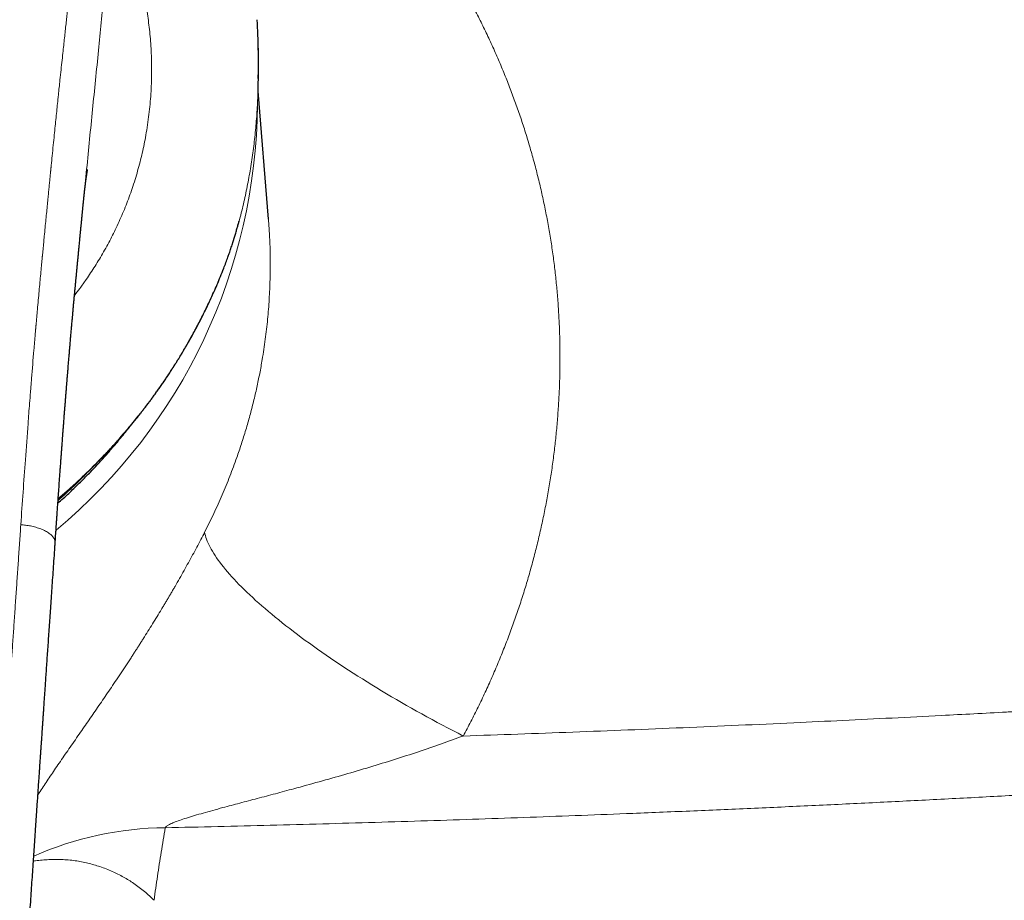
# Model space of a CAD drawing. Header units: millimetres. Extents: x 8 to 1110, y 12 to 672.
# Tile 32 of 58: x 584 to 624, y 608 to 644. Entities that reach past the tile are written whole.
import ezdxf

# ---------------------------------------------------------------- set-up
doc = ezdxf.new("R2010")
doc.units = ezdxf.units.MM

msp = doc.modelspace()

# ---------------------------------------------------------------- linework, layer by layer
at = {"color": 8, "linetype": 'Continuous', "lineweight": 0}
for p, q in [((593.341, 641.241), (593.342, 641.243)), ((593.328, 640.728), (593.328, 640.73))]:
    msp.add_line(p, q, dxfattribs=at)
at = {"color": 7, "linetype": 'Continuous', "lineweight": 30}
for p, q in [((593.755, 635.478), (593.331, 640.733)), ((586.164, 636.204), (586.166, 636.228)), ((593.753, 635.482), (593.753, 635.478))]:
    msp.add_line(p, q, dxfattribs=at)
at = {"color": 8, "linetype": 'Continuous', "lineweight": 0, "flags": 128}
for points in [[(591.925, 633.49), (591.923, 633.474), (591.92, 633.466)], [(591.136, 622.642), (591.15, 622.572), (591.168, 622.5), (591.19, 622.425), (591.216, 622.35), (591.245, 622.272), (591.279, 622.192), (591.317, 622.111), (591.358, 622.028), (591.404, 621.944), (591.454, 621.858), (591.507, 621.77), (591.564, 621.681), (591.625, 621.59), (591.69, 621.498), (591.759, 621.404), (591.832, 621.309), (591.908, 621.212), (591.988, 621.114), (592.072, 621.015), (592.159, 620.914), (592.25, 620.812), (592.345, 620.709), (592.443, 620.604), (592.545, 620.499), (592.651, 620.392), (592.76, 620.284), (592.872, 620.175), (592.988, 620.066), (593.107, 619.955), (593.229, 619.843), (593.355, 619.73), (593.484, 619.617), (593.616, 619.502), (593.751, 619.387), (593.89, 619.271), (594.031, 619.155), (594.175, 619.037), (594.323, 618.92), (594.473, 618.801), (594.626, 618.682), (594.782, 618.562), (594.941, 618.442), (595.102, 618.322), (595.266, 618.201), (595.433, 618.08), (595.602, 617.959), (595.774, 617.837), (595.948, 617.715), (596.124, 617.593), (596.303, 617.471), (596.484, 617.349), (596.667, 617.226), (596.852, 617.104), (597.039, 616.982), (597.228, 616.86), (597.419, 616.737), (597.612, 616.616), (597.807, 616.494), (598.003, 616.372), (598.201, 616.251), (598.4, 616.131), (598.601, 616.01), (598.804, 615.89), (599.008, 615.771), (599.213, 615.651), (599.419, 615.533), (599.627, 615.415), (599.835, 615.298), (600.045, 615.181), (600.255, 615.065), (600.467, 614.95), (600.679, 614.836), (600.891, 614.722), (601.105, 614.609), (601.319, 614.498), (601.534, 614.387), (601.748, 614.277)]]:
    msp.add_lwpolyline(points, dxfattribs=at)
at = {"color": 8, "linetype": 'Continuous', "lineweight": 0}
for centre, radius, start, end in [((570.368, 640.353), 22.935, 309.7667, 359.5688), ((569.422, 641.608), 23.636, 311.6277, 315.9601), ((589.635, 596.892), 13.622, 90.4911, 113.865)]:
    msp.add_arc(centre, radius, start, end, dxfattribs=at)
for points, knots in [([(595.858, 652.545), (596.017, 652.391), (596.334, 652.082), (596.798, 651.608), (597.251, 651.128), (597.692, 650.641), (598.12, 650.151), (598.535, 649.656), (598.936, 649.158), (599.326, 648.653), (599.708, 648.138), (600.082, 647.612), (600.448, 647.076), (600.802, 646.533), (601.145, 645.983), (601.477, 645.426), (601.798, 644.862), (602.108, 644.29), (602.407, 643.712), (602.693, 643.128), (602.967, 642.54), (603.228, 641.946), (603.475, 641.352), (603.708, 640.757), (603.927, 640.162), (604.135, 639.561), (604.331, 638.951), (604.516, 638.334), (604.689, 637.709), (604.849, 637.082), (604.995, 636.451), (605.128, 635.818), (605.248, 635.183), (605.355, 634.544), (605.448, 633.904), (605.527, 633.262), (605.593, 632.618), (605.645, 631.972), (605.683, 631.329), (605.708, 630.687), (605.719, 630.048), (605.717, 629.408), (605.703, 628.764), (605.675, 628.116), (605.633, 627.464), (605.578, 626.813), (605.51, 626.163), (605.428, 625.513), (605.333, 624.864), (605.224, 624.216), (605.102, 623.569), (604.968, 622.924), (604.82, 622.282), (604.659, 621.644), (604.487, 621.012), (604.303, 620.387), (604.108, 619.768), (603.9, 619.151), (603.677, 618.532), (603.44, 617.912), (603.189, 617.292), (602.926, 616.678), (602.651, 616.069), (602.363, 615.466), (602.063, 614.868), (601.853, 614.474), (601.748, 614.277)], [0, 0, 0, 0, 0.015859, 0.031662, 0.047416, 0.063127, 0.0788, 0.094162, 0.109499, 0.124817, 0.140122, 0.155732, 0.171339, 0.186951, 0.202573, 0.218211, 0.233871, 0.249559, 0.26531, 0.281027, 0.296716, 0.312385, 0.328038, 0.343403, 0.358765, 0.37413, 0.389558, 0.405271, 0.420959, 0.436628, 0.452283, 0.467932, 0.483579, 0.499231, 0.514875, 0.53051, 0.546144, 0.561781, 0.577428, 0.592811, 0.608215, 0.623646, 0.639052, 0.654755, 0.670449, 0.686138, 0.70183, 0.717528, 0.73324, 0.74897, 0.764728, 0.780462, 0.796176, 0.811878, 0.827571, 0.842983, 0.858398, 0.873821, 0.889386, 0.905241, 0.921068, 0.936873, 0.952663, 0.968444, 0.984221, 1, 1, 1, 1]), ([(585.987, 648.88), (585.978, 648.783), (585.962, 648.593), (585.937, 648.313), (585.913, 648.043), (585.889, 647.785), (585.866, 647.538), (585.844, 647.306), (585.823, 647.088), (585.804, 646.885), (585.785, 646.692), (585.766, 646.508), (585.749, 646.328), (585.731, 646.153), (585.714, 645.983), (585.697, 645.825), (585.682, 645.68), (585.668, 645.547), (585.656, 645.426), (585.644, 645.317), (585.636, 645.237), (585.63, 645.179), (585.624, 645.129), (585.618, 645.067), (585.61, 644.995), (585.602, 644.922), (585.59, 644.813), (585.575, 644.667), (585.553, 644.469), (585.53, 644.252), (585.504, 644.014), (585.477, 643.761), (585.447, 643.493), (585.416, 643.209), (585.384, 642.914), (585.351, 642.61), (585.315, 642.274), (585.275, 641.906), (585.232, 641.504), (585.198, 641.183), (585.174, 640.95), (585.16, 640.825), (585.149, 640.714), (585.139, 640.616), (585.128, 640.517), (585.118, 640.416), (585.099, 640.24), (585.073, 639.985), (585.038, 639.647), (585.002, 639.297), (584.964, 638.92), (584.923, 638.514), (584.881, 638.098), (584.852, 637.8), (584.835, 637.633), (584.83, 637.583), (584.825, 637.539), (584.821, 637.494), (584.812, 637.401), (584.797, 637.254), (584.777, 637.052), (584.756, 636.838), (584.734, 636.613), (584.71, 636.362), (584.683, 636.086), (584.653, 635.783), (584.622, 635.464), (584.589, 635.13), (584.559, 634.813), (584.53, 634.516), (584.503, 634.241), (584.485, 634.045), (584.474, 633.934), (584.472, 633.911), (584.47, 633.891), (584.468, 633.871), (584.466, 633.851), (584.462, 633.806), (584.453, 633.71), (584.434, 633.512), (584.407, 633.23), (584.375, 632.886), (584.342, 632.527), (584.308, 632.155), (584.275, 631.797), (584.244, 631.455), (584.225, 631.233), (584.213, 631.105), (584.211, 631.076), (584.208, 631.046), (584.205, 631.017), (584.203, 630.988), (584.2, 630.958), (584.194, 630.885), (584.169, 630.604), (584.113, 629.943), (584.06, 629.303), (584.024, 628.845), (584.015, 628.737), (584.006, 628.622), (583.997, 628.504), (583.979, 628.271), (583.942, 627.802), (583.872, 626.877), (583.783, 625.664), (583.685, 624.281), (583.623, 623.392), (583.592, 622.947)], [0, 0, 0, 0, 0.011595, 0.022749, 0.033462, 0.043734, 0.053565, 0.062955, 0.071404, 0.079463, 0.087129, 0.094403, 0.101286, 0.108506, 0.115237, 0.121481, 0.127237, 0.132505, 0.137286, 0.141578, 0.145384, 0.14683, 0.148491, 0.15129, 0.154134, 0.15702, 0.159951, 0.167029, 0.174349, 0.183378, 0.192748, 0.202461, 0.213247, 0.224425, 0.235996, 0.24796, 0.260316, 0.275504, 0.291245, 0.307541, 0.313153, 0.318479, 0.322263, 0.326094, 0.329972, 0.333896, 0.337866, 0.350572, 0.363731, 0.377343, 0.391408, 0.407699, 0.424559, 0.439866, 0.442299, 0.443972, 0.445672, 0.447399, 0.449152, 0.456541, 0.464369, 0.472636, 0.481342, 0.490487, 0.501591, 0.51328, 0.525555, 0.538416, 0.551861, 0.562094, 0.572641, 0.583503, 0.584679, 0.585435, 0.586192, 0.586952, 0.587714, 0.588479, 0.592113, 0.598725, 0.61134, 0.624494, 0.638189, 0.652423, 0.667197, 0.679157, 0.691449, 0.692609, 0.693725, 0.69484, 0.695954, 0.697069, 0.698184, 0.699299, 0.70543, 0.730296, 0.774641, 0.778178, 0.78234, 0.786797, 0.791253, 0.79571, 0.813218, 0.844481, 0.900306, 0.950151, 1, 1, 1, 1]), ([(587.317, 648.205), (587.352, 648.148), (587.423, 648.035), (587.527, 647.852), (587.631, 647.658), (587.734, 647.451), (587.835, 647.234), (587.931, 647.013), (588.023, 646.79), (588.109, 646.566), (588.193, 646.335), (588.273, 646.097), (588.356, 645.831), (588.441, 645.536), (588.527, 645.21), (588.606, 644.875), (588.679, 644.529), (588.744, 644.177), (588.801, 643.816), (588.851, 643.449), (588.892, 643.072), (588.924, 642.685), (588.947, 642.288), (588.96, 641.882), (588.961, 641.468), (588.952, 641.048), (588.931, 640.626), (588.898, 640.203), (588.853, 639.781), (588.796, 639.354), (588.729, 638.947), (588.655, 638.561), (588.576, 638.195), (588.487, 637.831), (588.389, 637.466), (588.281, 637.102), (588.165, 636.744), (588.041, 636.395), (587.911, 636.054), (587.773, 635.716), (587.626, 635.381), (587.475, 635.058), (587.32, 634.747), (587.16, 634.443), (586.992, 634.14), (586.818, 633.843), (586.641, 633.556), (586.461, 633.278), (586.254, 632.974), (586.035, 632.665), (585.869, 632.45), (585.794, 632.354)], [0, 0, 0, 0, 0.018552, 0.037381, 0.056505, 0.075941, 0.095703, 0.115377, 0.133745, 0.152105, 0.170468, 0.188846, 0.20725, 0.230363, 0.253491, 0.276654, 0.299871, 0.323164, 0.346132, 0.369211, 0.392417, 0.415771, 0.439496, 0.463301, 0.487205, 0.511228, 0.535215, 0.558653, 0.582101, 0.605575, 0.629094, 0.649042, 0.668937, 0.688788, 0.708606, 0.728402, 0.74833, 0.767123, 0.785841, 0.804492, 0.823086, 0.841631, 0.858521, 0.875755, 0.893344, 0.910531, 0.927324, 0.943795, 0.959849, 0.981981, 1, 1, 1, 1]), ([(586.166, 636.228), (586.174, 636.303), (586.222, 636.791), (586.308, 637.687), (586.428, 638.913), (586.55, 640.131), (586.673, 641.344), (586.793, 642.531), (586.91, 643.691), (587.021, 644.825), (587.127, 645.955), (587.226, 647.082), (587.287, 647.83), (587.317, 648.205)], [0, 0, 0, 0, 0.018486, 0.119282, 0.219969, 0.320557, 0.4212, 0.522057, 0.617366, 0.71282, 0.808371, 0.904069, 1, 1, 1, 1]), ([(593.328, 640.728), (593.331, 640.813), (593.336, 640.984), (593.34, 641.156), (593.341, 641.241)], [0, 0, 0, 0, 0.500153, 1, 1, 1, 1]), ([(591.925, 633.49), (592.009, 633.714), (592.177, 634.163), (592.399, 634.855), (592.598, 635.56), (592.772, 636.276), (592.923, 637.001), (593.05, 637.736), (593.154, 638.477), (593.235, 639.224), (593.295, 639.976), (593.317, 640.477), (593.328, 640.728)], [0, 0, 0, 0, 0.100232, 0.200205, 0.299996, 0.399681, 0.499336, 0.599038, 0.698869, 0.798911, 0.899256, 1, 1, 1, 1]), ([(593.753, 635.478), (593.757, 635.431), (593.779, 635.193), (593.803, 634.762), (593.825, 634.183), (593.831, 633.6), (593.822, 632.938), (593.789, 632.197), (593.724, 631.376), (593.629, 630.55), (593.517, 629.807), (593.397, 629.148), (593.278, 628.574), (593.144, 627.997), (592.994, 627.419), (592.828, 626.838), (592.649, 626.265), (592.433, 625.629), (592.174, 624.933), (591.86, 624.168), (591.516, 623.402), (591.264, 622.897), (591.136, 622.642)], [0, 0, 0, 0, 0.010847, 0.054767, 0.098955, 0.143415, 0.188145, 0.250092, 0.312556, 0.375538, 0.439041, 0.482891, 0.5271, 0.571666, 0.616591, 0.661875, 0.707518, 0.751748, 0.812489, 0.874111, 0.936614, 1, 1, 1, 1]), ([(585.127, 624.017), (585.257, 624.128), (585.562, 624.389), (586.017, 624.808), (586.495, 625.27), (586.951, 625.734), (587.394, 626.208), (587.824, 626.694), (588.248, 627.201), (588.666, 627.728), (589.076, 628.277), (589.47, 628.837), (589.848, 629.407), (590.208, 629.988), (590.545, 630.568), (590.859, 631.145), (591.15, 631.719), (591.426, 632.302), (591.686, 632.891), (591.845, 633.29), (591.925, 633.49)], [0, 0, 0, 0, 0.042984, 0.10111, 0.155899, 0.210678, 0.265453, 0.320227, 0.375007, 0.43312, 0.491252, 0.549412, 0.607608, 0.665847, 0.724141, 0.779161, 0.834247, 0.889409, 0.944656, 1, 1, 1, 1]), ([(568.5, 574.987), (568.676, 574.988), (569.027, 574.99), (569.553, 575.006), (570.078, 575.031), (570.581, 575.066), (571.062, 575.108), (571.503, 575.155), (571.809, 575.192), (571.978, 575.214), (572.031, 575.221), (572.084, 575.228), (572.137, 575.235), (572.189, 575.242), (572.356, 575.266), (572.633, 575.307), (573.015, 575.371), (573.385, 575.441), (573.744, 575.516), (574.092, 575.597), (574.415, 575.679), (574.714, 575.763), (574.991, 575.847), (575.286, 575.944), (575.5, 576.022), (575.637, 576.074), (575.674, 576.089), (575.711, 576.103), (575.747, 576.118), (575.783, 576.132), (575.82, 576.147), (575.947, 576.2), (576.163, 576.293), (576.461, 576.435), (576.748, 576.584), (577.024, 576.742), (577.289, 576.907), (577.544, 577.079), (577.788, 577.26), (578.022, 577.448), (578.244, 577.644), (578.456, 577.848), (578.657, 578.059), (578.837, 578.267), (578.999, 578.471), (579.144, 578.672), (579.282, 578.882), (579.408, 579.092), (579.524, 579.302), (579.603, 579.458), (579.655, 579.565), (579.681, 579.621), (579.707, 579.678), (579.733, 579.735), (579.759, 579.793), (579.814, 579.922), (579.898, 580.127), (580.003, 580.414), (580.104, 580.716), (580.2, 581.032), (580.273, 581.299), (580.325, 581.503), (580.357, 581.634), (580.385, 581.754), (580.411, 581.869), (580.446, 582.026), (580.488, 582.226), (580.542, 582.502), (580.6, 582.82), (580.659, 583.182), (580.717, 583.559), (580.771, 583.952), (580.822, 584.36), (580.857, 584.659), (580.877, 584.844), (580.884, 584.909), (580.891, 584.975), (580.898, 585.041), (580.905, 585.105), (580.91, 585.16), (580.921, 585.268), (580.937, 585.427), (580.958, 585.65), (580.978, 585.868), (580.999, 586.09), (581.019, 586.313), (581.039, 586.547), (581.06, 586.79), (581.082, 587.043), (581.104, 587.307), (581.127, 587.58), (581.149, 587.851), (581.171, 588.119), (581.186, 588.317), (581.197, 588.453), (581.203, 588.524), (581.209, 588.595), (581.214, 588.665), (581.219, 588.726), (581.232, 588.895), (581.254, 589.18), (581.286, 589.592), (581.319, 590.018), (581.352, 590.458), (581.386, 590.912), (581.421, 591.379), (581.456, 591.86), (581.491, 592.333), (581.524, 592.799), (581.557, 593.256), (581.59, 593.723), (581.623, 594.181), (581.654, 594.628), (581.684, 595.047), (581.707, 595.381), (581.722, 595.595), (581.728, 595.682), (581.73, 595.714), (581.731, 595.725), (581.732, 595.735), (581.732, 595.745), (581.733, 595.755), (581.734, 595.775), (581.737, 595.809), (581.74, 595.861), (581.745, 595.925), (581.75, 596.004), (581.757, 596.098), (581.764, 596.21), (581.773, 596.336), (581.782, 596.477), (581.793, 596.631), (581.804, 596.797), (581.816, 596.972), (581.829, 597.157), (581.842, 597.355), (581.857, 597.565), (581.872, 597.788), (581.888, 598.023), (581.905, 598.27), (581.923, 598.53), (581.941, 598.803), (581.96, 599.088), (581.981, 599.385), (582.002, 599.695), (582.024, 600.023), (582.047, 600.369), (582.072, 600.733), (582.098, 601.111), (582.124, 601.503), (582.152, 601.908), (582.172, 602.203), (582.184, 602.386), (582.188, 602.45), (582.193, 602.515), (582.197, 602.58), (582.201, 602.642), (582.205, 602.695), (582.211, 602.79), (582.224, 602.981), (582.25, 603.367), (582.297, 604.058), (582.365, 605.054), (582.447, 606.265), (582.53, 607.479), (582.595, 608.436), (582.633, 608.99), (582.647, 609.191), (582.651, 609.246), (582.655, 609.301), (582.658, 609.357), (582.662, 609.412), (582.666, 609.467), (582.682, 609.702), (582.711, 610.121), (582.753, 610.727), (582.795, 611.345), (582.838, 611.975), (582.883, 612.618), (582.927, 613.259), (582.971, 613.899), (583.015, 614.538), (583.059, 615.187), (583.105, 615.846), (583.151, 616.516), (583.198, 617.196), (583.245, 617.886), (583.293, 618.587), (583.342, 619.298), (583.391, 620.015), (583.441, 620.738), (583.491, 621.466), (583.541, 622.204), (583.575, 622.698), (583.592, 622.947)], [0, 0, 0, 0, 0.00881, 0.017606, 0.026394, 0.035177, 0.042905, 0.050636, 0.057443, 0.058334, 0.059226, 0.060118, 0.06101, 0.061903, 0.062795, 0.069461, 0.075952, 0.082269, 0.088415, 0.094393, 0.100207, 0.105189, 0.110048, 0.114788, 0.120866, 0.121535, 0.122203, 0.122868, 0.12353, 0.12419, 0.124848, 0.125503, 0.131169, 0.136731, 0.142195, 0.147568, 0.15286, 0.158077, 0.163228, 0.168323, 0.17337, 0.17838, 0.183361, 0.188323, 0.192495, 0.196734, 0.201049, 0.205447, 0.209391, 0.213409, 0.214474, 0.215544, 0.21662, 0.217702, 0.218789, 0.219882, 0.224965, 0.230252, 0.235751, 0.241464, 0.247397, 0.250078, 0.252409, 0.254423, 0.256473, 0.25856, 0.262765, 0.267113, 0.273221, 0.279592, 0.286226, 0.293126, 0.300291, 0.307724, 0.308866, 0.310014, 0.311168, 0.312328, 0.313495, 0.31452, 0.315209, 0.319165, 0.322932, 0.32692, 0.330668, 0.334593, 0.338694, 0.342972, 0.347427, 0.352059, 0.356867, 0.361852, 0.366386, 0.371056, 0.372302, 0.373557, 0.374822, 0.376096, 0.377243, 0.378026, 0.385062, 0.392348, 0.399883, 0.407669, 0.415705, 0.42399, 0.432526, 0.441312, 0.44925, 0.457381, 0.465707, 0.474225, 0.481881, 0.489687, 0.49668, 0.499793, 0.50117, 0.501351, 0.501532, 0.501712, 0.501893, 0.502074, 0.502255, 0.502983, 0.503915, 0.505052, 0.506394, 0.508139, 0.510142, 0.512401, 0.514917, 0.51769, 0.520719, 0.52381, 0.52713, 0.530678, 0.534453, 0.538457, 0.54268, 0.547129, 0.551806, 0.556709, 0.561839, 0.567196, 0.57278, 0.578591, 0.584921, 0.5915, 0.598327, 0.605402, 0.612726, 0.620298, 0.621459, 0.622626, 0.623799, 0.624977, 0.62616, 0.627184, 0.627821, 0.631328, 0.637598, 0.648815, 0.668913, 0.691857, 0.714914, 0.735297, 0.744293, 0.745304, 0.746315, 0.747326, 0.748338, 0.749349, 0.750361, 0.751373, 0.762249, 0.773358, 0.784702, 0.796279, 0.808089, 0.820134, 0.831704, 0.843483, 0.855468, 0.867662, 0.880063, 0.892672, 0.905489, 0.918513, 0.931746, 0.945186, 0.958588, 0.972191, 0.985995, 1, 1, 1, 1]), ([(583.592, 622.947), (583.625, 622.944), (583.69, 622.938), (583.79, 622.927), (583.893, 622.913), (583.998, 622.894), (584.104, 622.87), (584.211, 622.841), (584.316, 622.808), (584.418, 622.771), (584.515, 622.73), (584.605, 622.685), (584.686, 622.638), (584.759, 622.589), (584.822, 622.538), (584.876, 622.485), (584.921, 622.432), (584.956, 622.377), (584.981, 622.323), (584.996, 622.269), (585.002, 622.227), (585, 622.203), (584.999, 622.196)], [0, 0, 0, 0, 0.043031, 0.087026, 0.132681, 0.180394, 0.23028, 0.282178, 0.335703, 0.39032, 0.44544, 0.500532, 0.555228, 0.609424, 0.663323, 0.717148, 0.770871, 0.824269, 0.877025, 0.928822, 0.979428, 1, 1, 1, 1]), ([(584.295, 611.862), (584.312, 611.889), (584.381, 611.996), (584.507, 612.188), (584.673, 612.438), (584.844, 612.692), (585.025, 612.958), (585.214, 613.235), (585.414, 613.526), (585.62, 613.822), (585.83, 614.125), (586.037, 614.424), (586.242, 614.719), (586.442, 615.008), (586.643, 615.3), (586.846, 615.595), (587.049, 615.892), (587.256, 616.196), (587.467, 616.509), (587.682, 616.831), (587.899, 617.159), (588.071, 617.422), (588.199, 617.618), (588.284, 617.748), (588.367, 617.878), (588.451, 618.009), (588.535, 618.139), (588.654, 618.327), (588.808, 618.571), (588.996, 618.872), (589.181, 619.174), (589.331, 619.42), (589.446, 619.61), (589.526, 619.745), (589.606, 619.879), (589.686, 620.014), (589.765, 620.148), (589.843, 620.282), (589.958, 620.48), (590.108, 620.742), (590.291, 621.066), (590.469, 621.387), (590.643, 621.705), (590.812, 622.02), (590.977, 622.333), (591.083, 622.539), (591.136, 622.642)], [0, 0, 0, 0, 0.00986, 0.038592, 0.067499, 0.096596, 0.125193, 0.156454, 0.187773, 0.219169, 0.250661, 0.282268, 0.311136, 0.339863, 0.368461, 0.396945, 0.425331, 0.453632, 0.482661, 0.512492, 0.542066, 0.571405, 0.582871, 0.594305, 0.605708, 0.617081, 0.628426, 0.639744, 0.665679, 0.691335, 0.716731, 0.741883, 0.753101, 0.764276, 0.77541, 0.786503, 0.797558, 0.808576, 0.819559, 0.846197, 0.8725, 0.898494, 0.924211, 0.949679, 0.974932, 1, 1, 1, 1]), ([(601.748, 614.277), (602.497, 614.302), (603.996, 614.353), (606.248, 614.437), (608.506, 614.524), (610.771, 614.618), (613.043, 614.716), (615.23, 614.815), (617.332, 614.915), (619.348, 615.014), (621.139, 615.106), (622.705, 615.188), (623.684, 615.241), (624.306, 615.274), (624.569, 615.289), (624.833, 615.303), (625.096, 615.318), (625.36, 615.333), (625.624, 615.347), (625.888, 615.362), (626.695, 615.407), (628.047, 615.485), (629.947, 615.596), (631.853, 615.711), (633.766, 615.83), (635.686, 615.952), (637.612, 616.078), (639.611, 616.211), (641.681, 616.353), (643.823, 616.503), (645.973, 616.658), (648.132, 616.816), (649.572, 616.925), (650.294, 616.979)], [0, 0, 0, 0, 0.045826, 0.091819, 0.137981, 0.184315, 0.230822, 0.277504, 0.318731, 0.360097, 0.401603, 0.429074, 0.456608, 0.462024, 0.467442, 0.472863, 0.478286, 0.483711, 0.489139, 0.494569, 0.500002, 0.53898, 0.578131, 0.617456, 0.656957, 0.696635, 0.736492, 0.776528, 0.820777, 0.865247, 0.90994, 0.954857, 1, 1, 1, 1]), ([(601.748, 614.277), (601.45, 614.168), (600.842, 613.946), (599.899, 613.626), (598.92, 613.309), (597.911, 612.997), (596.88, 612.694), (595.838, 612.398), (594.889, 612.138), (594.043, 611.911), (593.303, 611.715), (592.583, 611.525), (591.973, 611.363), (591.474, 611.227), (591.085, 611.119), (590.724, 611.015), (590.398, 610.916), (590.116, 610.823), (589.883, 610.736), (589.703, 610.658), (589.593, 610.594), (589.537, 610.546), (589.524, 610.524), (589.518, 610.514)], [0, 0, 0, 0, 0.073439, 0.15008, 0.229125, 0.309909, 0.392386, 0.475531, 0.558148, 0.617956, 0.676689, 0.73408, 0.789486, 0.822641, 0.854139, 0.883715, 0.91092, 0.93534, 0.955603, 0.972935, 0.987474, 0.993913, 1, 1, 1, 1]), ([(589.518, 610.514), (590.237, 610.529), (591.674, 610.561), (593.829, 610.613), (595.982, 610.671), (598.132, 610.732), (600.269, 610.798), (602.39, 610.868), (604.497, 610.942), (606.603, 611.02), (608.84, 611.107), (611.208, 611.205), (613.707, 611.313), (616.204, 611.428), (618.698, 611.548), (621.19, 611.673), (623.679, 611.804), (626.166, 611.941), (628.65, 612.082), (631.132, 612.229), (633.611, 612.381), (636.088, 612.538), (638.515, 612.697), (640.892, 612.857), (643.22, 613.019), (645.546, 613.184), (647.87, 613.354), (649.417, 613.47), (650.19, 613.528)], [0, 0, 0, 0, 0.03521, 0.070403, 0.10558, 0.140743, 0.175893, 0.210404, 0.244904, 0.279394, 0.313877, 0.354919, 0.395952, 0.43698, 0.478003, 0.519024, 0.560045, 0.601067, 0.642092, 0.683122, 0.724159, 0.765204, 0.80626, 0.84498, 0.883713, 0.92246, 0.961222, 1, 1, 1, 1]), ([(589.518, 610.514), (589.463, 610.18), (589.353, 609.512), (589.199, 608.52), (589.105, 607.864), (589.058, 607.536)], [0, 0, 0, 0, 0.333364, 0.666694, 1, 1, 1, 1]), ([(584.11, 609.141), (584.14, 609.146), (584.262, 609.167), (584.473, 609.189), (584.741, 609.209), (585.002, 609.216), (585.27, 609.211), (585.542, 609.193), (585.82, 609.161), (586.087, 609.117), (586.346, 609.061), (586.596, 608.995), (586.846, 608.917), (587.096, 608.826), (587.344, 608.722), (587.581, 608.61), (587.807, 608.49), (588.023, 608.363), (588.239, 608.222), (588.456, 608.066), (588.67, 607.895), (588.872, 607.718), (588.996, 607.597), (589.058, 607.536)], [0, 0, 0, 0, 0.013902, 0.056771, 0.099242, 0.141286, 0.182864, 0.230824, 0.278317, 0.325419, 0.3722, 0.418721, 0.465034, 0.516584, 0.567718, 0.618476, 0.668888, 0.718983, 0.768784, 0.827122, 0.885097, 0.942721, 1, 1, 1, 1])]:
    msp.add_open_spline(points, degree=3, knots=knots, dxfattribs=at)
at = {"color": 7, "linetype": 'Continuous', "lineweight": 30}
for points, knots in [([(593.341, 641.241), (593.344, 641.388), (593.348, 641.682), (593.346, 642.124), (593.339, 642.565), (593.326, 643.006), (593.31, 643.373), (593.297, 643.593), (593.292, 643.666)], [0, 0, 0, 0, 0.182498, 0.364598, 0.546342, 0.727773, 0.908932, 1, 1, 1, 1]), ([(593.335, 641.252), (593.338, 641.398), (593.344, 641.691), (593.344, 642.132), (593.338, 642.574), (593.328, 642.938), (593.318, 643.154), (593.315, 643.223)], [0, 0, 0, 0, 0.224116, 0.447994, 0.6717, 0.895291, 1, 1, 1, 1]), ([(593.328, 640.73), (593.331, 640.815), (593.337, 640.986), (593.34, 641.157), (593.342, 641.243)], [0, 0, 0, 0, 0.500015, 1, 1, 1, 1]), ([(586.165, 636.204), (586.165, 636.211), (586.168, 636.235), (586.172, 636.275), (586.176, 636.318), (586.18, 636.354), (586.183, 636.381), (586.185, 636.404), (586.187, 636.425), (586.19, 636.45), (586.193, 636.48), (586.196, 636.51), (586.2, 636.54), (586.203, 636.571), (586.206, 636.601), (586.209, 636.629), (586.212, 636.651), (586.214, 636.669), (586.216, 636.684), (586.218, 636.7), (586.22, 636.718), (586.222, 636.738), (586.224, 636.758), (586.226, 636.775), (586.228, 636.79), (586.23, 636.804), (586.232, 636.82), (586.234, 636.84), (586.237, 636.861), (586.239, 636.879), (586.241, 636.895), (586.243, 636.909), (586.245, 636.925), (586.247, 636.944), (586.25, 636.964), (586.252, 636.985), (586.255, 637.006), (586.258, 637.028), (586.261, 637.05), (586.263, 637.066), (586.265, 637.08), (586.267, 637.093), (586.269, 637.109), (586.271, 637.127), (586.274, 637.143), (586.276, 637.157), (586.277, 637.17), (586.279, 637.184), (586.282, 637.2), (586.284, 637.216), (586.286, 637.232), (586.289, 637.247), (586.291, 637.261), (586.293, 637.274), (586.295, 637.288), (586.297, 637.305), (586.3, 637.324), (586.303, 637.342), (586.306, 637.357), (586.308, 637.371), (586.31, 637.385), (586.313, 637.4), (586.316, 637.417), (586.318, 637.432), (586.321, 637.446), (586.323, 637.457), (586.324, 637.466), (586.326, 637.476), (586.328, 637.487), (586.33, 637.497), (586.332, 637.506), (586.333, 637.511), (586.333, 637.514), (586.333, 637.514), (586.333, 637.514)], [0, 0, 0, 0, 0.0096583, 0.0328561, 0.0561499, 0.0711157, 0.0845155, 0.0948501, 0.1042175, 0.1166397, 0.1317653, 0.1481601, 0.1619973, 0.1770575, 0.1955528, 0.2092241, 0.22098, 0.23042, 0.2375858, 0.2453268, 0.2554047, 0.267043, 0.2786481, 0.2883209, 0.2960641, 0.3031116, 0.3126659, 0.3244491, 0.3373614, 0.3482801, 0.357017, 0.3646383, 0.3740136, 0.3857651, 0.3993987, 0.4122537, 0.4239326, 0.4408237, 0.4549351, 0.4664092, 0.4735384, 0.4829071, 0.4945117, 0.5071974, 0.5197536, 0.5295469, 0.538268, 0.5488321, 0.5612715, 0.5742856, 0.587047, 0.6004765, 0.6121727, 0.6221122, 0.6334944, 0.6480565, 0.6687887, 0.6864756, 0.7015785, 0.714852, 0.7293603, 0.7476144, 0.7675725, 0.7907669, 0.809422, 0.8244548, 0.8396937, 0.8570593, 0.878093, 0.9051321, 0.9328287, 0.9592089, 0.9818993, 1, 1, 1, 1]), ([(585, 622.196), (585.003, 622.238), (585.009, 622.323), (585.017, 622.446), (585.025, 622.561), (585.033, 622.665), (585.039, 622.756), (585.044, 622.836), (585.049, 622.904), (585.053, 622.961), (585.056, 623.007), (585.059, 623.041), (585.06, 623.067), (585.062, 623.089), (585.063, 623.11), (585.065, 623.133), (585.067, 623.157), (585.069, 623.196), (585.073, 623.249), (585.078, 623.321), (585.084, 623.403), (585.09, 623.496), (585.097, 623.595), (585.104, 623.698), (585.112, 623.802), (585.124, 623.981), (585.142, 624.237), (585.166, 624.576), (585.188, 624.877), (585.206, 625.131), (585.221, 625.33), (585.234, 625.517), (585.247, 625.692), (585.258, 625.838), (585.267, 625.958), (585.274, 626.053), (585.28, 626.144), (585.287, 626.229), (585.293, 626.313), (585.3, 626.408), (585.308, 626.52), (585.318, 626.654), (585.329, 626.8), (585.342, 626.961), (585.355, 627.135), (585.368, 627.308), (585.381, 627.478), (585.394, 627.639), (585.406, 627.801), (585.419, 627.958), (585.431, 628.108), (585.442, 628.257), (585.454, 628.403), (585.466, 628.547), (585.475, 628.665), (585.483, 628.758), (585.488, 628.825), (585.493, 628.883), (585.497, 628.931), (585.5, 628.968), (585.502, 628.999), (585.505, 629.031), (585.508, 629.072), (585.513, 629.126), (585.518, 629.194), (585.525, 629.276), (585.533, 629.372), (585.542, 629.476), (585.55, 629.581), (585.559, 629.684), (585.567, 629.784), (585.576, 629.881), (585.584, 629.976), (585.594, 630.099), (585.607, 630.249), (585.622, 630.428), (585.638, 630.611), (585.655, 630.804), (585.673, 631.008), (585.688, 631.178), (585.699, 631.308), (585.707, 631.391), (585.714, 631.467), (585.72, 631.533), (585.725, 631.59), (585.729, 631.638), (585.732, 631.676), (585.735, 631.708), (585.738, 631.739), (585.742, 631.78), (585.747, 631.835), (585.753, 631.907), (585.763, 632.016), (585.776, 632.157), (585.791, 632.322), (585.807, 632.485), (585.822, 632.645), (585.837, 632.804), (585.851, 632.962), (585.867, 633.121), (585.879, 633.25), (585.888, 633.344), (585.893, 633.4), (585.898, 633.448), (585.901, 633.487), (585.904, 633.516), (585.907, 633.541), (585.909, 633.566), (585.912, 633.595), (585.916, 633.635), (585.921, 633.689), (585.928, 633.759), (585.935, 633.839), (585.944, 633.928), (585.955, 634.045), (585.969, 634.19), (585.986, 634.363), (586, 634.511), (586.012, 634.631), (586.02, 634.718), (586.028, 634.797), (586.034, 634.864), (586.039, 634.915), (586.043, 634.952), (586.046, 634.982), (586.049, 635.017), (586.053, 635.058), (586.059, 635.114), (586.065, 635.181), (586.072, 635.256), (586.08, 635.331), (586.087, 635.406), (586.094, 635.48), (586.101, 635.552), (586.107, 635.618), (586.113, 635.675), (586.117, 635.721), (586.121, 635.759), (586.124, 635.792), (586.128, 635.827), (586.132, 635.87), (586.137, 635.924), (586.143, 635.986), (586.15, 636.053), (586.156, 636.117), (586.162, 636.178), (586.165, 636.216), (586.167, 636.235)], [0, 0, 0, 0, 0.008929, 0.017788, 0.025847, 0.033107, 0.03946, 0.045043, 0.049856, 0.053899, 0.056993, 0.05941, 0.061148, 0.062478, 0.063935, 0.065533, 0.067271, 0.069151, 0.073546, 0.078558, 0.08419, 0.090906, 0.097988, 0.105186, 0.1125, 0.119931, 0.142731, 0.16656, 0.191415, 0.206223, 0.220205, 0.233361, 0.245691, 0.257197, 0.264283, 0.271015, 0.277395, 0.28342, 0.289108, 0.295072, 0.303524, 0.31294, 0.323321, 0.334666, 0.346975, 0.360248, 0.371351, 0.383038, 0.394632, 0.405745, 0.416377, 0.426529, 0.437327, 0.447524, 0.457117, 0.462486, 0.467335, 0.47145, 0.474829, 0.477473, 0.479384, 0.481422, 0.484293, 0.488196, 0.493014, 0.498748, 0.50575, 0.513417, 0.520926, 0.528242, 0.535366, 0.542296, 0.549033, 0.555577, 0.568664, 0.58104, 0.59396, 0.607727, 0.622342, 0.637806, 0.644113, 0.650202, 0.655611, 0.660337, 0.66438, 0.66774, 0.670577, 0.672632, 0.674505, 0.677333, 0.68135, 0.686447, 0.692622, 0.704886, 0.716732, 0.728123, 0.739823, 0.751058, 0.762328, 0.773751, 0.785328, 0.78994, 0.794023, 0.797452, 0.800224, 0.802342, 0.803852, 0.805547, 0.807631, 0.810105, 0.814316, 0.819321, 0.825122, 0.831659, 0.838499, 0.850384, 0.862875, 0.875973, 0.882358, 0.888818, 0.894587, 0.899429, 0.903344, 0.905569, 0.9075, 0.909939, 0.912981, 0.916626, 0.922137, 0.927621, 0.932959, 0.938516, 0.943903, 0.949123, 0.954022, 0.958329, 0.96146, 0.964174, 0.966473, 0.968724, 0.971836, 0.975852, 0.980467, 0.985519, 0.990453, 0.995274, 1, 1, 1, 1]), ([(591.92, 633.466), (591.95, 633.544), (592.008, 633.694), (592.088, 633.916), (592.162, 634.128), (592.23, 634.329), (592.292, 634.52), (592.348, 634.699), (592.4, 634.872), (592.448, 635.037), (592.493, 635.195), (592.526, 635.317), (592.545, 635.388), (592.551, 635.41)], [0, 0, 0, 0, 0.123151, 0.239953, 0.350425, 0.454581, 0.552434, 0.643993, 0.729267, 0.815816, 0.894773, 0.966143, 1, 1, 1, 1]), ([(585.125, 623.997), (585.19, 624.052), (585.371, 624.206), (585.666, 624.47), (586.008, 624.785), (586.342, 625.106), (586.665, 625.427), (586.976, 625.748), (587.276, 626.069), (587.548, 626.37), (587.799, 626.656), (588.03, 626.928), (588.201, 627.134), (588.311, 627.27), (588.362, 627.333), (588.413, 627.397), (588.462, 627.458), (588.507, 627.515), (588.544, 627.563), (588.574, 627.601), (588.597, 627.63), (588.615, 627.654), (588.631, 627.675), (588.656, 627.707), (588.693, 627.755), (588.745, 627.823), (588.807, 627.905), (588.878, 627.999), (588.957, 628.106), (589.045, 628.226), (589.141, 628.359), (589.245, 628.505), (589.352, 628.657), (589.459, 628.813), (589.566, 628.971), (589.678, 629.139), (589.795, 629.319), (589.917, 629.509), (590.041, 629.706), (590.165, 629.91), (590.291, 630.121), (590.42, 630.342), (590.552, 630.573), (590.686, 630.815), (590.822, 631.067), (590.959, 631.331), (591.098, 631.605), (591.237, 631.891), (591.376, 632.186), (591.515, 632.491), (591.652, 632.806), (591.788, 633.132), (591.876, 633.354), (591.92, 633.466)], [0, 0, 0, 0, 0.021355, 0.059937, 0.099683, 0.138743, 0.177119, 0.214812, 0.251825, 0.288366, 0.317958, 0.348039, 0.378615, 0.385408, 0.392225, 0.399067, 0.40591, 0.412074, 0.417239, 0.421196, 0.424277, 0.426777, 0.428859, 0.431039, 0.43698, 0.444288, 0.452964, 0.463007, 0.474419, 0.486962, 0.500879, 0.516184, 0.53288, 0.548137, 0.564396, 0.581658, 0.599924, 0.619194, 0.63947, 0.659509, 0.680445, 0.702279, 0.725012, 0.748645, 0.773182, 0.798624, 0.824973, 0.852232, 0.880405, 0.908968, 0.938418, 0.968761, 1, 1, 1, 1]), ([(585.114, 623.829), (585.114, 623.83), (585.19, 623.896), (585.337, 624.03), (585.557, 624.231), (585.774, 624.436), (585.988, 624.644), (586.2, 624.854), (586.409, 625.066), (586.615, 625.281), (586.818, 625.499), (587.018, 625.719), (587.216, 625.942), (587.41, 626.167), (587.602, 626.394), (587.79, 626.624), (587.944, 626.815), (588.034, 626.931), (588.063, 626.969)], [0, 0, 0, 0, 0.000449, 0.069335, 0.138242, 0.20717, 0.276119, 0.345088, 0.414077, 0.483086, 0.552113, 0.621159, 0.690223, 0.759306, 0.828406, 0.897523, 0.966657, 1, 1, 1, 1]), ([(568.5, 573.188), (568.56, 573.188), (568.704, 573.188), (568.926, 573.19), (569.162, 573.195), (569.382, 573.201), (569.584, 573.207), (569.769, 573.215), (569.937, 573.223), (570.088, 573.231), (570.223, 573.239), (570.34, 573.246), (570.44, 573.252), (570.524, 573.258), (570.59, 573.263), (570.638, 573.266), (570.668, 573.269), (570.685, 573.27), (570.699, 573.271), (570.716, 573.272), (570.743, 573.275), (570.781, 573.277), (570.824, 573.281), (570.87, 573.285), (570.918, 573.289), (570.968, 573.293), (571.049, 573.3), (571.164, 573.31), (571.316, 573.325), (571.48, 573.341), (571.655, 573.36), (571.839, 573.38), (572.025, 573.402), (572.21, 573.425), (572.388, 573.449), (572.534, 573.469), (572.645, 573.484), (572.722, 573.495), (572.794, 573.506), (572.858, 573.516), (572.91, 573.523), (572.954, 573.53), (572.996, 573.537), (573.043, 573.544), (573.098, 573.553), (573.162, 573.563), (573.327, 573.59), (573.582, 573.635), (573.923, 573.7), (574.183, 573.754), (574.372, 573.796), (574.489, 573.823), (574.606, 573.851), (574.701, 573.874), (574.772, 573.892), (574.817, 573.903), (574.853, 573.912), (574.882, 573.919), (574.902, 573.925), (574.923, 573.93), (574.951, 573.938), (574.992, 573.948), (575.045, 573.962), (575.111, 573.98), (575.196, 574.004), (575.298, 574.032), (575.411, 574.065), (575.536, 574.103), (575.673, 574.146), (575.823, 574.194), (575.969, 574.243), (576.108, 574.292), (576.238, 574.339), (576.357, 574.383), (576.463, 574.425), (576.559, 574.463), (576.646, 574.498), (576.726, 574.532), (576.8, 574.563), (576.868, 574.593), (576.925, 574.618), (576.976, 574.641), (577.027, 574.664), (577.088, 574.692), (577.162, 574.727), (577.246, 574.767), (577.338, 574.812), (577.436, 574.862), (577.539, 574.915), (577.644, 574.972), (577.75, 575.03), (577.856, 575.09), (577.962, 575.152), (578.125, 575.249), (578.344, 575.388), (578.56, 575.535), (578.72, 575.651), (578.823, 575.728), (578.919, 575.802), (579.012, 575.876), (579.099, 575.947), (579.181, 576.016), (579.253, 576.078), (579.31, 576.129), (579.353, 576.167), (579.382, 576.194), (579.403, 576.212), (579.418, 576.226), (579.431, 576.239), (579.453, 576.259), (579.485, 576.289), (579.529, 576.331), (579.583, 576.383), (579.643, 576.442), (579.706, 576.507), (579.773, 576.577), (579.845, 576.655), (579.921, 576.738), (579.996, 576.824), (580.07, 576.912), (580.143, 577.001), (580.24, 577.125), (580.358, 577.284), (580.494, 577.481), (580.634, 577.701), (580.774, 577.942), (580.913, 578.201), (581.038, 578.458), (581.151, 578.712), (581.255, 578.964), (581.349, 579.213), (581.447, 579.49), (581.546, 579.796), (581.644, 580.13), (581.731, 580.46), (581.806, 580.767), (581.872, 581.058), (581.93, 581.336), (581.987, 581.626), (582.032, 581.875), (582.067, 582.081), (582.093, 582.24), (582.118, 582.401), (582.143, 582.565), (582.167, 582.733), (582.191, 582.902), (582.214, 583.07), (582.235, 583.234), (582.254, 583.387), (582.271, 583.528), (582.285, 583.656), (582.298, 583.769), (582.309, 583.869), (582.318, 583.946), (582.324, 584.003), (582.328, 584.044), (582.332, 584.078), (582.335, 584.107), (582.337, 584.133), (582.34, 584.161), (582.344, 584.198), (582.349, 584.245), (582.355, 584.302), (582.361, 584.369), (582.369, 584.446), (582.387, 584.632), (582.415, 584.93), (582.449, 585.323), (582.482, 585.711), (582.514, 586.093), (582.547, 586.485), (582.579, 586.89), (582.613, 587.311), (582.647, 587.748), (582.681, 588.2), (582.716, 588.665), (582.748, 589.101), (582.778, 589.504), (582.805, 589.872), (582.828, 590.195), (582.848, 590.469), (582.863, 590.688), (582.879, 590.9), (582.894, 591.11), (582.908, 591.317), (582.923, 591.521), (582.937, 591.712), (582.949, 591.889), (582.961, 592.054), (582.971, 592.206), (582.981, 592.345), (582.989, 592.461), (582.996, 592.555), (583.001, 592.629), (583.006, 592.696), (583.01, 592.753), (583.013, 592.799), (583.016, 592.837), (583.018, 592.873), (583.021, 592.915), (583.025, 592.97), (583.03, 593.042), (583.036, 593.133), (583.044, 593.238), (583.052, 593.356), (583.061, 593.489), (583.071, 593.636), (583.082, 593.797), (583.094, 593.965), (583.106, 594.14), (583.118, 594.32), (583.131, 594.51), (583.144, 594.705), (583.158, 594.902), (583.171, 595.096), (583.19, 595.384), (583.216, 595.761), (583.247, 596.224), (583.277, 596.676), (583.306, 597.116), (583.335, 597.545), (583.363, 597.963), (583.39, 598.37), (583.416, 598.767), (583.443, 599.162), (583.472, 599.602), (583.504, 600.092), (583.54, 600.634), (583.568, 601.055), (583.588, 601.353), (583.599, 601.525), (583.611, 601.698), (583.622, 601.872), (583.634, 602.047), (583.645, 602.221), (583.656, 602.384), (583.666, 602.534), (583.675, 602.667), (583.683, 602.789), (583.69, 602.899), (583.697, 602.998), (583.703, 603.082), (583.707, 603.152), (583.711, 603.209), (583.714, 603.258), (583.717, 603.299), (583.72, 603.339), (583.723, 603.385), (583.727, 603.448), (583.733, 603.531), (583.739, 603.634), (583.747, 603.749), (583.756, 603.878), (583.765, 604.02), (583.775, 604.172), (583.786, 604.331), (583.797, 604.492), (583.811, 604.711), (583.83, 604.989), (583.852, 605.317), (583.874, 605.643), (583.895, 605.965), (583.918, 606.295), (583.944, 606.68), (583.973, 607.113), (584.005, 607.585), (584.035, 608.04), (584.065, 608.48), (584.091, 608.857), (584.112, 609.175), (584.13, 609.439), (584.148, 609.704), (584.167, 609.976), (584.186, 610.259), (584.205, 610.538), (584.223, 610.811), (584.242, 611.079), (584.26, 611.354), (584.28, 611.637), (584.299, 611.927), (584.32, 612.225), (584.337, 612.486), (584.352, 612.702), (584.363, 612.868), (584.374, 613.02), (584.383, 613.158), (584.392, 613.283), (584.399, 613.393), (584.406, 613.49), (584.412, 613.574), (584.416, 613.643), (584.42, 613.7), (584.423, 613.745), (584.426, 613.782), (584.428, 613.817), (584.431, 613.856), (584.434, 613.903), (584.438, 613.96), (584.443, 614.029), (584.448, 614.11), (584.455, 614.202), (584.462, 614.303), (584.469, 614.418), (584.478, 614.546), (584.488, 614.688), (584.498, 614.841), (584.51, 615.006), (584.522, 615.18), (584.535, 615.374), (584.549, 615.587), (584.565, 615.821), (584.582, 616.063), (584.6, 616.328), (584.62, 616.615), (584.641, 616.927), (584.663, 617.25), (584.686, 617.585), (584.71, 617.93), (584.734, 618.285), (584.759, 618.65), (584.785, 619.026), (584.812, 619.416), (584.84, 619.821), (584.869, 620.241), (584.898, 620.672), (584.929, 621.115), (584.96, 621.571), (584.985, 621.932), (584.999, 622.141), (585.003, 622.195)], [0, 0, 0, 0, 0.002896, 0.00699, 0.010811, 0.014358, 0.017631, 0.02063, 0.023355, 0.025806, 0.027982, 0.029884, 0.031511, 0.032865, 0.033944, 0.034749, 0.035173, 0.035443, 0.035581, 0.035817, 0.036279, 0.036927, 0.037635, 0.03838, 0.039162, 0.039981, 0.040837, 0.043099, 0.045583, 0.048266, 0.051106, 0.054105, 0.057263, 0.060175, 0.063155, 0.066011, 0.067309, 0.068576, 0.0698, 0.070854, 0.071702, 0.072377, 0.073006, 0.073773, 0.074677, 0.07572, 0.0769, 0.082823, 0.088259, 0.093766, 0.095719, 0.097668, 0.099612, 0.101539, 0.102427, 0.103176, 0.103785, 0.104253, 0.104581, 0.104832, 0.105304, 0.105985, 0.106874, 0.107974, 0.109284, 0.111193, 0.113097, 0.114989, 0.117552, 0.120091, 0.122608, 0.125043, 0.127298, 0.129332, 0.131187, 0.132861, 0.134369, 0.135757, 0.13706, 0.138279, 0.139348, 0.140126, 0.140976, 0.142067, 0.1434, 0.144977, 0.146593, 0.148406, 0.150324, 0.152263, 0.154223, 0.156205, 0.158207, 0.160231, 0.165477, 0.170856, 0.173005, 0.175136, 0.177133, 0.178986, 0.180917, 0.182662, 0.184219, 0.185587, 0.186394, 0.187058, 0.187507, 0.187759, 0.18804, 0.188425, 0.189196, 0.190201, 0.19144, 0.192914, 0.194335, 0.195925, 0.197684, 0.199569, 0.201461, 0.203354, 0.205248, 0.207144, 0.211112, 0.215068, 0.218995, 0.22401, 0.228881, 0.233608, 0.238208, 0.242714, 0.247144, 0.251504, 0.257406, 0.2632, 0.268895, 0.274516, 0.279081, 0.283845, 0.288805, 0.29396, 0.296611, 0.29931, 0.302058, 0.304854, 0.307696, 0.310586, 0.313504, 0.316253, 0.318896, 0.321298, 0.323461, 0.325387, 0.327078, 0.328535, 0.32931, 0.329999, 0.330593, 0.331071, 0.331451, 0.331915, 0.332514, 0.333328, 0.334304, 0.335441, 0.33674, 0.338192, 0.344949, 0.351886, 0.358234, 0.364733, 0.371384, 0.378238, 0.385456, 0.392922, 0.400637, 0.408603, 0.416817, 0.422999, 0.429313, 0.43576, 0.439621, 0.44343, 0.447068, 0.450533, 0.454262, 0.457769, 0.461054, 0.464117, 0.466958, 0.469577, 0.471975, 0.474151, 0.47555, 0.47684, 0.478017, 0.479014, 0.479798, 0.480375, 0.480974, 0.48168, 0.482525, 0.483848, 0.485414, 0.487223, 0.489274, 0.491568, 0.494106, 0.496886, 0.499909, 0.50283, 0.505948, 0.509261, 0.512694, 0.516101, 0.519478, 0.522824, 0.531057, 0.539099, 0.54695, 0.55461, 0.562079, 0.569357, 0.576445, 0.583344, 0.59018, 0.597131, 0.606407, 0.61588, 0.62555, 0.628543, 0.631555, 0.634585, 0.637633, 0.6407, 0.643785, 0.646784, 0.649323, 0.651661, 0.653798, 0.655734, 0.657469, 0.659002, 0.660156, 0.661163, 0.662022, 0.662733, 0.663351, 0.664137, 0.665122, 0.666702, 0.668506, 0.670535, 0.672788, 0.675313, 0.678039, 0.680831, 0.683672, 0.686562, 0.692383, 0.698395, 0.703923, 0.709603, 0.715435, 0.721397, 0.73002, 0.738363, 0.746426, 0.754209, 0.761712, 0.766473, 0.771115, 0.775762, 0.780597, 0.78562, 0.790833, 0.795452, 0.80021, 0.805106, 0.810142, 0.815316, 0.82063, 0.826069, 0.829264, 0.832218, 0.834932, 0.837405, 0.839638, 0.841597, 0.843324, 0.844819, 0.846083, 0.847058, 0.84784, 0.848489, 0.849053, 0.849734, 0.850569, 0.851557, 0.85282, 0.854268, 0.855901, 0.85772, 0.859723, 0.86205, 0.864586, 0.867329, 0.870281, 0.873424, 0.876695, 0.880709, 0.884892, 0.889247, 0.893771, 0.899139, 0.904728, 0.910538, 0.916571, 0.922825, 0.929183, 0.935754, 0.94254, 0.949539, 0.956902, 0.964488, 0.972296, 0.980326, 0.98858, 0.997057, 1, 1, 1, 1])]:
    msp.add_open_spline(points, degree=3, knots=knots, dxfattribs=at)

doc.saveas('drawing.dxf')
